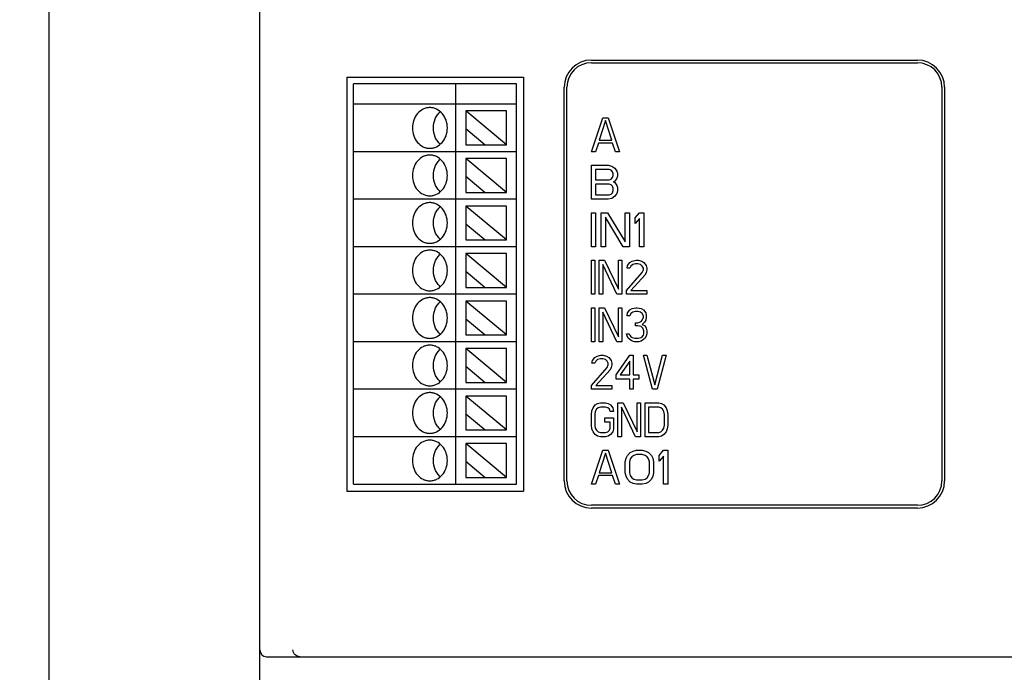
# Model space of a CAD drawing. Header units: millimetres. Extents: x -2787 to 4673, y -54 to 2046.
# Tile 66 of 124: x 315 to 388, y 608 to 656. Entities that reach past the tile are written whole.
import ezdxf

# ---------------------------------------------------------------- set-up
doc = ezdxf.new("R2010")
doc.units = ezdxf.units.MM
doc.header["$LTSCALE"] = 81.675
doc.layers.get('0').update_dxf_attribs({"linetype": 'CONTINUOUS'})
doc.styles.get("Standard").update_dxf_attribs({"font": 'SIMPLEX.SHX', "width": 0.8})
doc.dimstyles.new('DIMSTYLE_1', dxfattribs={"dimtxt": 17.5, "dimasz": 0.9375, "dimexe": 0.125, "dimexo": 0.0625, "dimgap": 1.75, "dimtad": 0, "dimtih": 1, "dimtoh": 1, "dimdsep": 46, "dimtxsty": 'Standard', "dimblk": '_FILLED', "dimblk1": '_FILLED', "dimblk2": '_FILLED', "dimcen": 0.09, "dimazin": 2, "dimtfac": 1, "dimtofl": 0, "dimtmove": 0, "dimatfit": 3, "dimldrblk": '_FILLED', "dimfxl": 1, "dimtolj": 1, "dimarcsym": 0})
doc.dimstyles.new('DIMSTYLE_3', dxfattribs={"dimtxt": 17.5, "dimasz": 0.9375, "dimexe": 0.125, "dimexo": 0.0625, "dimgap": 1.75, "dimtad": 0, "dimtih": 1, "dimtoh": 1, "dimdec": 0, "dimdsep": 46, "dimtxsty": 'Standard', "dimblk": '_FILLED', "dimblk1": '_FILLED', "dimblk2": '_FILLED', "dimcen": 0.09, "dimazin": 2, "dimtfac": 1, "dimtofl": 0, "dimtmove": 0, "dimatfit": 3, "dimldrblk": '_FILLED', "dimfxl": 1, "dimtolj": 1, "dimarcsym": 0})

# ---------------------------------------------------------------- blocks, each defined once
blk = doc.blocks.new('_FILLED')
at = {"color": 0, "linetype": 'ByBlock'}
blk.add_solid([(0, 0), (-1, 0.167), (-1, -0.167)], dxfattribs=at)
blk = doc.blocks.new('*D5')
at = {"color": 2, "transparency": 16777216}
for p, q in [((340.4, 848.978), (191.21, 848.978)), ((191.835, 848.978), (191.835, 702.967)), ((191.835, 538.266), (191.835, 667.967)), ((340.4, 538.266), (191.21, 538.266))]:
    blk.add_line(p, q, dxfattribs=at)
at = {"color": 2, "transparency": 16777216, "xscale": 0.9375, "yscale": 0.9375, "zscale": 0.9375}
for p, rotation in [((191.835, 848.978), 90), ((191.835, 538.266), 270)]:
    blk.add_blockref('_FILLED', p, dxfattribs=dict(at, rotation=rotation))
at = {"color": 2, "transparency": 16777216, "insert": (191.835, 694.217), "char_height": 17.5, "width": 42, "attachment_point": 2, "line_spacing_factor": 0.9}
blk.add_mtext('311', dxfattribs=at)
blk = doc.blocks.new('*D6')
at = {"color": 2, "transparency": 16777216}
for p, q in [((319.796, 847.636), (261.03, 847.636)), ((261.655, 847.636), (261.655, 695.602)), ((261.655, 547.636), (261.655, 660.602)), ((319.796, 547.636), (261.03, 547.636))]:
    blk.add_line(p, q, dxfattribs=at)
at = {"color": 2, "transparency": 16777216, "xscale": 0.9375, "yscale": 0.9375, "zscale": 0.9375}
for p, rotation in [((261.655, 847.636), 90), ((261.655, 547.636), 270)]:
    blk.add_blockref('_FILLED', p, dxfattribs=dict(at, rotation=rotation))
at = {"color": 2, "transparency": 16777216, "insert": (261.655, 686.852), "char_height": 17.5, "width": 42, "attachment_point": 2, "line_spacing_factor": 0.9}
blk.add_mtext('300', dxfattribs=at)

msp = doc.modelspace()

# ---------------------------------------------------------------- linework, layer by layer
at = {"color": 3}
for p, q in [((317.208, 567.936), (317.208, 819.336)), ((332.708, 598.859), (332.708, 798.859)), ((357.108, 652.709), (381.108, 652.709)), ((339.108, 651.459), (339.108, 620.959)), ((339.108, 651.459), (352.108, 651.459)), ((339.608, 621.459), (339.608, 650.959)), ((351.608, 650.959), (339.608, 650.959)), ((347.108, 650.959), (347.108, 621.459)), ((351.608, 621.459), (351.608, 650.959)), ((352.108, 651.459), (352.108, 620.959)), ((355.108, 621.709), (355.108, 650.709)), ((383.108, 650.709), (383.108, 621.709)), ((351.608, 649.459), (339.608, 649.459)), ((350.858, 646.459), (347.858, 648.959)), ((350.858, 648.959), (347.858, 648.959)), ((347.858, 648.959), (347.858, 646.459)), ((350.858, 646.459), (350.858, 648.959)), ((357.108, 645.959), (357.942, 648.459)), ((358.15, 648.246), (357.681, 646.81)), ((357.942, 648.459), (358.358, 648.459)), ((358.619, 646.81), (358.15, 648.246)), ((358.358, 648.459), (359.192, 645.959)), ((347.858, 647.657), (349.296, 646.459)), ((357.629, 646.597), (357.421, 645.959)), ((358.671, 646.597), (357.629, 646.597)), ((357.681, 646.81), (358.619, 646.81)), ((358.879, 645.959), (358.671, 646.597)), ((351.608, 645.959), (339.608, 645.959)), ((347.858, 646.459), (350.858, 646.459)), ((357.421, 645.959), (357.108, 645.959)), ((359.192, 645.959), (358.879, 645.959)), ((350.858, 642.959), (347.858, 645.459)), ((350.858, 645.459), (347.858, 645.459)), ((347.858, 645.459), (347.858, 642.959)), ((350.858, 642.959), (350.858, 645.459)), ((357.108, 644.959), (358.358, 644.959)), ((357.108, 642.459), (357.108, 644.959)), ((358.411, 644.64), (357.421, 644.64)), ((357.421, 644.64), (357.421, 643.895)), ((358.358, 644.959), (358.619, 644.906)), ((358.567, 644.587), (358.411, 644.64)), ((358.671, 644.48), (358.567, 644.587)), ((358.619, 644.906), (358.827, 644.746)), ((358.723, 644.321), (358.671, 644.48)), ((358.723, 644.214), (358.723, 644.321)), ((358.827, 644.746), (358.983, 644.533)), ((358.983, 644.533), (359.036, 644.374)), ((359.036, 644.374), (359.036, 644.161)), ((347.858, 644.157), (349.296, 642.959)), ((357.421, 643.895), (358.411, 643.895)), ((358.411, 643.576), (357.421, 643.576)), ((357.421, 643.576), (357.421, 642.778)), ((358.411, 643.895), (358.567, 643.948)), ((358.567, 643.523), (358.411, 643.576)), ((358.567, 643.948), (358.671, 644.055)), ((358.671, 644.055), (358.723, 644.214)), ((358.827, 643.789), (358.723, 643.735)), ((358.723, 643.735), (358.827, 643.682)), ((358.983, 644.001), (358.827, 643.789)), ((358.827, 643.682), (358.983, 643.47)), ((359.036, 644.161), (358.983, 644.001)), ((347.858, 642.959), (350.858, 642.959)), ((358.671, 643.416), (358.567, 643.523)), ((358.567, 642.831), (358.671, 642.938)), ((358.723, 643.257), (358.671, 643.416)), ((358.671, 642.938), (358.723, 643.097)), ((358.723, 643.097), (358.723, 643.257)), ((358.983, 642.884), (358.827, 642.672)), ((358.983, 643.47), (359.036, 643.31)), ((359.036, 643.044), (358.983, 642.884)), ((359.036, 643.31), (359.036, 643.044)), ((351.608, 642.459), (339.608, 642.459)), ((358.358, 642.459), (357.108, 642.459)), ((357.421, 642.778), (358.411, 642.778)), ((358.619, 642.512), (358.358, 642.459)), ((358.411, 642.778), (358.567, 642.831)), ((358.827, 642.672), (358.619, 642.512)), ((350.858, 639.459), (347.858, 641.959)), ((350.858, 641.959), (347.858, 641.959)), ((347.858, 641.959), (347.858, 639.459)), ((350.858, 639.459), (350.858, 641.959)), ((357.108, 641.459), (357.421, 641.459)), ((357.108, 638.959), (357.108, 641.459)), ((357.421, 641.459), (357.421, 638.959)), ((357.838, 641.459), (358.306, 641.459)), ((357.838, 638.959), (357.838, 641.459)), ((358.306, 641.459), (359.608, 639.331)), ((359.608, 641.459), (359.921, 641.459)), ((359.608, 639.331), (359.608, 641.459)), ((359.921, 641.459), (359.921, 638.959)), ((360.338, 641.087), (360.65, 641.459)), ((360.65, 641.459), (360.963, 641.459)), ((360.963, 641.459), (360.963, 638.959)), ((359.452, 638.959), (358.15, 641.14)), ((358.15, 641.14), (358.15, 638.959)), ((360.338, 640.661), (360.338, 641.087)), ((360.65, 641.033), (360.338, 640.661)), ((360.65, 638.959), (360.65, 641.033)), ((347.858, 640.657), (349.296, 639.459)), ((347.858, 639.459), (350.858, 639.459)), ((351.608, 638.959), (339.608, 638.959)), ((357.421, 638.959), (357.108, 638.959)), ((358.15, 638.959), (357.838, 638.959)), ((359.921, 638.959), (359.452, 638.959)), ((360.963, 638.959), (360.65, 638.959)), ((350.858, 638.459), (347.858, 638.459)), ((350.858, 635.959), (347.858, 638.459)), ((347.858, 638.459), (347.858, 635.959)), ((350.858, 635.959), (350.858, 638.459)), ((357.108, 637.959), (357.358, 637.959)), ((357.108, 635.459), (357.108, 637.959)), ((357.358, 637.959), (357.358, 635.459)), ((357.692, 637.959), (358.067, 637.959)), ((357.692, 635.459), (357.692, 637.959)), ((358.067, 637.959), (359.108, 635.831)), ((359.108, 637.959), (359.358, 637.959)), ((359.108, 635.831), (359.108, 637.959)), ((359.358, 637.959), (359.358, 635.459)), ((359.775, 637.587), (359.942, 637.799)), ((359.942, 637.799), (360.108, 637.906)), ((360.108, 637.906), (360.4, 637.959)), ((360.4, 637.959), (360.567, 637.959)), ((360.567, 637.959), (360.817, 637.906)), ((360.817, 637.906), (360.983, 637.799)), ((360.983, 637.799), (361.15, 637.587)), ((347.858, 637.157), (349.296, 635.959)), ((358.983, 635.459), (357.942, 637.64)), ((357.942, 637.64), (357.942, 635.459)), ((359.692, 635.725), (360.858, 637.055)), ((359.733, 637.374), (359.775, 637.587)), ((359.942, 637.374), (359.733, 637.374)), ((360.025, 637.533), (359.942, 637.374)), ((360.15, 637.64), (360.025, 637.533)), ((360.358, 637.693), (360.15, 637.64)), ((360.525, 637.693), (360.358, 637.693)), ((360.733, 637.64), (360.525, 637.693)), ((360.858, 637.533), (360.733, 637.64)), ((360.942, 637.374), (360.858, 637.533)), ((360.858, 637.055), (360.942, 637.267)), ((360.942, 637.267), (360.942, 637.374)), ((361.15, 637.055), (361.067, 636.895)), ((361.15, 637.587), (361.192, 637.374)), ((361.192, 637.267), (361.15, 637.055)), ((361.192, 637.374), (361.192, 637.267)), ((361.067, 636.895), (360.025, 635.725)), ((347.858, 635.959), (350.858, 635.959)), ((359.692, 635.459), (359.692, 635.725)), ((360.025, 635.725), (361.192, 635.725)), ((361.192, 635.725), (361.192, 635.459)), ((351.608, 635.459), (339.608, 635.459)), ((350.858, 632.459), (347.858, 634.959)), ((350.858, 634.959), (347.858, 634.959)), ((347.858, 634.959), (347.858, 632.459)), ((350.858, 632.459), (350.858, 634.959)), ((357.358, 635.459), (357.108, 635.459)), ((357.942, 635.459), (357.692, 635.459)), ((359.358, 635.459), (358.983, 635.459)), ((361.192, 635.459), (359.692, 635.459)), ((357.108, 634.459), (357.358, 634.459)), ((357.108, 631.959), (357.108, 634.459)), ((357.358, 634.459), (357.358, 631.959)), ((357.692, 634.459), (358.067, 634.459)), ((357.692, 631.959), (357.692, 634.459)), ((358.067, 634.459), (359.108, 632.331)), ((359.108, 634.459), (359.358, 634.459)), ((359.108, 632.331), (359.108, 634.459)), ((359.358, 634.459), (359.358, 631.959)), ((359.775, 634.087), (359.942, 634.299)), ((359.942, 634.299), (360.108, 634.406)), ((360.108, 634.406), (360.4, 634.459)), ((360.358, 634.193), (360.15, 634.14)), ((360.525, 634.193), (360.358, 634.193)), ((360.4, 634.459), (360.483, 634.459)), ((360.483, 634.459), (360.775, 634.406)), ((360.733, 634.14), (360.525, 634.193)), ((360.775, 634.406), (360.942, 634.299)), ((360.942, 634.299), (361.108, 634.087)), ((347.858, 633.657), (349.296, 632.459)), ((358.983, 631.959), (357.942, 634.14)), ((357.942, 634.14), (357.942, 631.959)), ((359.733, 633.874), (359.775, 634.087)), ((359.942, 633.874), (359.733, 633.874)), ((360.025, 634.033), (359.942, 633.874)), ((360.15, 634.14), (360.025, 634.033)), ((360.525, 633.342), (360.775, 633.448)), ((360.858, 634.033), (360.733, 634.14)), ((360.775, 633.448), (360.858, 633.555)), ((360.942, 633.874), (360.858, 634.033)), ((360.858, 633.555), (360.942, 633.767)), ((360.942, 633.767), (360.942, 633.874)), ((361.108, 633.555), (361.025, 633.395)), ((361.108, 634.087), (361.15, 633.874)), ((361.15, 633.767), (361.108, 633.555)), ((361.15, 633.874), (361.15, 633.767)), ((360.358, 633.342), (360.525, 633.342)), ((360.358, 633.129), (360.358, 633.342)), ((360.525, 633.129), (360.358, 633.129)), ((360.775, 633.076), (360.525, 633.129)), ((360.9, 632.97), (360.775, 633.076)), ((361.025, 633.395), (360.858, 633.235)), ((360.858, 633.235), (361.067, 633.129)), ((360.983, 632.757), (360.9, 632.97)), ((360.983, 632.544), (360.983, 632.757)), ((361.067, 633.129), (361.15, 632.97)), ((361.15, 632.97), (361.192, 632.757)), ((361.192, 632.757), (361.192, 632.544)), ((347.858, 632.459), (350.858, 632.459)), ((359.692, 632.544), (359.9, 632.544)), ((359.733, 632.384), (359.692, 632.544)), ((359.817, 632.225), (359.733, 632.384)), ((359.942, 632.118), (359.817, 632.225)), ((359.9, 632.544), (359.942, 632.438)), ((359.942, 632.438), (360.025, 632.331)), ((360.108, 632.012), (359.942, 632.118)), ((360.025, 632.331), (360.108, 632.278)), ((360.108, 632.278), (360.317, 632.225)), ((360.275, 631.959), (360.108, 632.012)), ((360.317, 632.225), (360.567, 632.225)), ((360.567, 632.225), (360.775, 632.278)), ((360.775, 632.012), (360.608, 631.959)), ((360.775, 632.278), (360.858, 632.331)), ((360.942, 632.118), (360.775, 632.012)), ((360.858, 632.331), (360.942, 632.438)), ((360.942, 632.438), (360.983, 632.544)), ((361.067, 632.225), (360.942, 632.118)), ((361.15, 632.384), (361.067, 632.225)), ((361.192, 632.544), (361.15, 632.384)), ((351.608, 631.959), (339.608, 631.959)), ((350.858, 628.959), (347.858, 631.459)), ((350.858, 631.459), (347.858, 631.459)), ((347.858, 631.459), (347.858, 628.959)), ((350.858, 628.959), (350.858, 631.459)), ((357.358, 631.959), (357.108, 631.959)), ((357.942, 631.959), (357.692, 631.959)), ((359.358, 631.959), (358.983, 631.959)), ((360.608, 631.959), (360.275, 631.959)), ((357.15, 630.374), (357.192, 630.587)), ((357.192, 630.587), (357.358, 630.799)), ((357.358, 630.799), (357.525, 630.906)), ((357.442, 630.533), (357.358, 630.374)), ((357.567, 630.64), (357.442, 630.533)), ((357.525, 630.906), (357.817, 630.959)), ((357.775, 630.693), (357.567, 630.64)), ((357.942, 630.693), (357.775, 630.693)), ((357.817, 630.959), (357.983, 630.959)), ((358.15, 630.64), (357.942, 630.693)), ((357.983, 630.959), (358.233, 630.906)), ((358.275, 630.533), (358.15, 630.64)), ((358.233, 630.906), (358.4, 630.799)), ((358.358, 630.374), (358.275, 630.533)), ((358.4, 630.799), (358.567, 630.587)), ((358.567, 630.587), (358.608, 630.374)), ((358.942, 629.523), (359.942, 630.959)), ((359.942, 630.533), (359.233, 629.523)), ((359.942, 630.959), (360.192, 630.959)), ((359.942, 629.523), (359.942, 630.533)), ((360.192, 630.959), (360.192, 629.523)), ((360.942, 630.959), (361.192, 630.959)), ((361.608, 628.459), (360.942, 630.959)), ((361.192, 630.959), (361.775, 628.778)), ((361.775, 628.778), (362.358, 630.959)), ((362.608, 630.959), (361.942, 628.459)), ((362.358, 630.959), (362.608, 630.959)), ((347.858, 630.157), (349.296, 628.959)), ((357.108, 628.725), (358.275, 630.055)), ((357.358, 630.374), (357.15, 630.374)), ((358.483, 629.895), (357.442, 628.725)), ((358.275, 630.055), (358.358, 630.267)), ((358.358, 630.267), (358.358, 630.374)), ((358.567, 630.055), (358.483, 629.895)), ((358.608, 630.267), (358.567, 630.055)), ((358.608, 630.374), (358.608, 630.267)), ((358.942, 629.204), (358.942, 629.523)), ((359.942, 629.204), (358.942, 629.204)), ((359.233, 629.523), (359.942, 629.523)), ((359.942, 628.459), (359.942, 629.204)), ((360.192, 629.523), (360.608, 629.523)), ((360.608, 629.204), (360.192, 629.204)), ((360.192, 629.204), (360.192, 628.459)), ((360.608, 629.523), (360.608, 629.204)), ((351.608, 628.459), (339.608, 628.459)), ((347.858, 628.959), (350.858, 628.959)), ((357.108, 628.459), (357.108, 628.725)), ((358.608, 628.459), (357.108, 628.459)), ((357.442, 628.725), (358.608, 628.725)), ((358.608, 628.725), (358.608, 628.459)), ((360.192, 628.459), (359.942, 628.459)), ((361.942, 628.459), (361.608, 628.459)), ((350.858, 625.459), (347.858, 627.959)), ((350.858, 627.959), (347.858, 627.959)), ((347.858, 627.959), (347.858, 625.459)), ((350.858, 625.459), (350.858, 627.959)), ((357.15, 626.874), (357.233, 627.087)), ((357.233, 627.087), (357.4, 627.299)), ((357.4, 627.299), (357.567, 627.406)), ((357.483, 626.98), (357.4, 626.821)), ((357.608, 627.087), (357.483, 626.98)), ((357.567, 627.406), (357.775, 627.459)), ((357.775, 627.14), (357.608, 627.087)), ((357.775, 627.459), (358.15, 627.459)), ((358.15, 627.14), (357.775, 627.14)), ((358.15, 627.459), (358.358, 627.406)), ((358.317, 627.087), (358.15, 627.14)), ((358.442, 626.98), (358.317, 627.087)), ((358.358, 627.406), (358.525, 627.299)), ((358.483, 626.821), (358.442, 626.98)), ((358.525, 627.299), (358.692, 627.087)), ((358.692, 627.087), (358.733, 626.821)), ((359.067, 627.459), (359.442, 627.459)), ((359.067, 624.959), (359.067, 627.459)), ((360.358, 624.959), (359.317, 627.14)), ((359.317, 627.14), (359.317, 624.959)), ((359.442, 627.459), (360.483, 625.331)), ((360.483, 627.459), (360.733, 627.459)), ((360.483, 625.331), (360.483, 627.459)), ((360.733, 627.459), (360.733, 624.959)), ((361.067, 627.459), (362.067, 627.459)), ((361.067, 624.959), (361.067, 627.459)), ((362.067, 627.14), (361.317, 627.14)), ((361.317, 627.14), (361.317, 625.278)), ((362.067, 627.459), (362.275, 627.406)), ((362.233, 627.087), (362.067, 627.14)), ((362.358, 626.98), (362.233, 627.087)), ((362.275, 627.406), (362.442, 627.299)), ((362.442, 626.821), (362.358, 626.98)), ((362.442, 627.299), (362.608, 627.087)), ((362.608, 627.087), (362.692, 626.874)), ((347.858, 626.657), (349.296, 625.459)), ((357.108, 626.608), (357.15, 626.874)), ((357.108, 625.81), (357.108, 626.608)), ((357.4, 626.821), (357.358, 626.608)), ((357.358, 626.608), (357.358, 625.81)), ((358.108, 626.342), (358.733, 626.342)), ((358.108, 626.023), (358.108, 626.342)), ((358.733, 626.821), (358.483, 626.821)), ((358.733, 626.342), (358.733, 625.544)), ((362.483, 626.608), (362.442, 626.821)), ((362.483, 625.81), (362.483, 626.608)), ((362.692, 626.874), (362.733, 626.608)), ((362.733, 626.608), (362.733, 625.81)), ((347.858, 625.459), (350.858, 625.459)), ((357.15, 625.544), (357.108, 625.81)), ((357.233, 625.331), (357.15, 625.544)), ((357.358, 625.81), (357.4, 625.597)), ((357.4, 625.597), (357.483, 625.438)), ((358.483, 626.023), (358.108, 626.023)), ((358.442, 625.438), (358.483, 625.597)), ((358.483, 625.597), (358.483, 626.023)), ((358.733, 625.544), (358.692, 625.331)), ((362.358, 625.438), (362.442, 625.597)), ((362.442, 625.597), (362.483, 625.81)), ((362.692, 625.544), (362.608, 625.331)), ((362.733, 625.81), (362.692, 625.544)), ((351.608, 624.959), (339.608, 624.959)), ((357.4, 625.118), (357.233, 625.331)), ((357.567, 625.012), (357.4, 625.118)), ((357.483, 625.438), (357.608, 625.331)), ((357.775, 624.959), (357.567, 625.012)), ((357.608, 625.331), (357.775, 625.278)), ((357.775, 625.278), (358.15, 625.278)), ((358.15, 624.959), (357.775, 624.959)), ((358.15, 625.278), (358.317, 625.331)), ((358.358, 625.012), (358.15, 624.959)), ((358.317, 625.331), (358.442, 625.438)), ((358.525, 625.118), (358.358, 625.012)), ((358.692, 625.331), (358.525, 625.118)), ((359.317, 624.959), (359.067, 624.959)), ((360.733, 624.959), (360.358, 624.959)), ((362.067, 624.959), (361.067, 624.959)), ((361.317, 625.278), (362.067, 625.278)), ((362.067, 625.278), (362.233, 625.331)), ((362.275, 625.012), (362.067, 624.959)), ((362.233, 625.331), (362.358, 625.438)), ((362.442, 625.118), (362.275, 625.012)), ((362.608, 625.331), (362.442, 625.118)), ((350.858, 624.459), (347.858, 624.459)), ((350.858, 621.959), (347.858, 624.459)), ((347.858, 624.459), (347.858, 621.959)), ((350.858, 621.959), (350.858, 624.459)), ((357.108, 621.459), (357.942, 623.959)), ((358.15, 623.746), (357.681, 622.31)), ((357.942, 623.959), (358.358, 623.959)), ((358.619, 622.31), (358.15, 623.746)), ((358.358, 623.959), (359.192, 621.459)), ((359.608, 623.108), (359.661, 623.374)), ((359.661, 623.374), (359.765, 623.587)), ((359.765, 623.587), (359.973, 623.799)), ((359.973, 623.321), (359.921, 623.108)), ((359.973, 623.799), (360.181, 623.906)), ((360.077, 623.48), (359.973, 623.321)), ((360.233, 623.587), (360.077, 623.48)), ((360.181, 623.906), (360.442, 623.959)), ((360.442, 623.64), (360.233, 623.587)), ((360.442, 623.959), (360.858, 623.959)), ((360.858, 623.64), (360.442, 623.64)), ((360.858, 623.959), (361.119, 623.906)), ((361.067, 623.587), (360.858, 623.64)), ((361.223, 623.48), (361.067, 623.587)), ((361.119, 623.906), (361.327, 623.799)), ((361.327, 623.321), (361.223, 623.48)), ((361.327, 623.799), (361.536, 623.587)), ((361.379, 623.108), (361.327, 623.321)), ((361.536, 623.587), (361.64, 623.374)), ((361.64, 623.374), (361.692, 623.108)), ((362.108, 623.587), (362.421, 623.959)), ((362.108, 623.161), (362.108, 623.587)), ((362.421, 623.533), (362.108, 623.161)), ((362.421, 623.959), (362.733, 623.959)), ((362.421, 621.459), (362.421, 623.533)), ((362.733, 623.959), (362.733, 621.459)), ((347.858, 623.157), (349.296, 621.959)), ((359.608, 622.31), (359.608, 623.108)), ((359.921, 623.108), (359.921, 622.31)), ((361.379, 622.31), (361.379, 623.108)), ((361.692, 623.108), (361.692, 622.31)), ((347.858, 621.959), (350.858, 621.959)), ((357.629, 622.097), (357.421, 621.459)), ((358.671, 622.097), (357.629, 622.097)), ((357.681, 622.31), (358.619, 622.31)), ((358.879, 621.459), (358.671, 622.097)), ((359.661, 622.044), (359.608, 622.31)), ((359.765, 621.831), (359.661, 622.044)), ((359.973, 621.618), (359.765, 621.831)), ((359.921, 622.31), (359.973, 622.097)), ((359.973, 622.097), (360.077, 621.938)), ((360.077, 621.938), (360.233, 621.831)), ((360.233, 621.831), (360.442, 621.778)), ((360.858, 621.778), (361.067, 621.831)), ((361.067, 621.831), (361.223, 621.938)), ((361.223, 621.938), (361.327, 622.097)), ((361.327, 622.097), (361.379, 622.31)), ((361.536, 621.831), (361.327, 621.618)), ((361.64, 622.044), (361.536, 621.831)), ((361.692, 622.31), (361.64, 622.044)), ((339.608, 621.459), (351.608, 621.459)), ((357.421, 621.459), (357.108, 621.459)), ((359.192, 621.459), (358.879, 621.459)), ((360.181, 621.512), (359.973, 621.618)), ((360.442, 621.459), (360.181, 621.512)), ((360.442, 621.778), (360.858, 621.778)), ((360.858, 621.459), (360.442, 621.459)), ((361.119, 621.512), (360.858, 621.459)), ((361.327, 621.618), (361.119, 621.512)), ((362.733, 621.459), (362.421, 621.459)), ((339.108, 620.959), (352.108, 620.959)), ((381.108, 619.709), (357.108, 619.709)), ((333.208, 608.749), (437.208, 608.749))]:
    msp.add_line(p, q, dxfattribs=at)
at = {"color": 4}
for p, q in [((357.108, 652.509), (381.108, 652.509)), ((355.308, 621.709), (355.308, 650.709)), ((382.908, 650.709), (382.908, 621.709)), ((381.108, 619.909), (357.108, 619.909))]:
    msp.add_line(p, q, dxfattribs=at)
at = {"color": 3}
for centre, radius, start, end in [((357.108, 650.709), 2, 90, 180), ((381.108, 650.709), 2, 0, 90), ((357.108, 621.709), 2, 180, 270), ((381.108, 621.709), 2, 270, 360), ((333.208, 609.249), 0.5, 180, 270)]:
    msp.add_arc(centre, radius, start, end, dxfattribs=at)
at = {"color": 4}
for centre, start, end in [((357.108, 650.709), 90, 180), ((381.108, 650.709), 0, 90), ((357.108, 621.709), 180, 270), ((381.108, 621.709), 270, 360)]:
    msp.add_arc(centre, 1.8, start, end, dxfattribs=at)
at = {"color": 3}
for points, knots in [([(345.222, 649.209), (345.138, 649.209), (344.968, 649.189), (344.639, 649.073), (344.277, 648.784), (344, 648.287), (343.903, 647.709), (344, 647.131), (344.277, 646.634), (344.639, 646.345), (344.968, 646.229), (345.138, 646.209), (345.222, 646.209)], [0, 0, 0, 0, 0.057913, 0.116597, 0.23789, 0.366485, 0.5, 0.633513, 0.762107, 0.883401, 0.942086, 1, 1, 1, 1]), ([(345.222, 646.209), (345.306, 646.209), (345.476, 646.229), (345.805, 646.345), (346.166, 646.634), (346.444, 647.131), (346.541, 647.709), (346.444, 648.287), (346.166, 648.784), (345.805, 649.073), (345.476, 649.189), (345.306, 649.209), (345.222, 649.209)], [0, 0, 0, 0, 0.057913, 0.116597, 0.23789, 0.366485, 0.5, 0.633513, 0.762107, 0.883401, 0.942086, 1, 1, 1, 1]), ([(345.991, 646.512), (345.91, 646.582), (345.764, 646.747), (345.547, 647.138), (345.434, 647.709), (345.547, 648.28), (345.764, 648.671), (345.91, 648.836), (345.991, 648.906)], [0, 0, 0, 0, 0.120204, 0.2445, 0.500004, 0.755504, 0.879797, 1, 1, 1, 1]), ([(345.222, 645.709), (345.138, 645.709), (344.968, 645.689), (344.639, 645.573), (344.277, 645.284), (344, 644.787), (343.903, 644.209), (344, 643.631), (344.277, 643.134), (344.639, 642.845), (344.968, 642.729), (345.138, 642.709), (345.222, 642.709)], [0, 0, 0, 0, 0.057913, 0.116597, 0.23789, 0.366485, 0.5, 0.633513, 0.762107, 0.883401, 0.942086, 1, 1, 1, 1]), ([(345.222, 642.709), (345.306, 642.709), (345.476, 642.729), (345.805, 642.845), (346.166, 643.134), (346.444, 643.631), (346.541, 644.209), (346.444, 644.787), (346.166, 645.284), (345.805, 645.573), (345.476, 645.689), (345.306, 645.709), (345.222, 645.709)], [0, 0, 0, 0, 0.057913, 0.116597, 0.23789, 0.366485, 0.5, 0.633513, 0.762107, 0.883401, 0.942086, 1, 1, 1, 1]), ([(345.991, 643.012), (345.91, 643.082), (345.764, 643.247), (345.547, 643.638), (345.434, 644.209), (345.547, 644.78), (345.764, 645.171), (345.91, 645.336), (345.991, 645.406)], [0, 0, 0, 0, 0.120204, 0.2445, 0.500004, 0.755504, 0.879797, 1, 1, 1, 1]), ([(345.222, 642.209), (345.138, 642.209), (344.968, 642.189), (344.639, 642.073), (344.277, 641.784), (344, 641.287), (343.903, 640.709), (344, 640.131), (344.277, 639.634), (344.639, 639.345), (344.968, 639.229), (345.138, 639.209), (345.222, 639.209)], [0, 0, 0, 0, 0.057913, 0.116597, 0.23789, 0.366485, 0.5, 0.633513, 0.762107, 0.883401, 0.942086, 1, 1, 1, 1]), ([(345.222, 639.209), (345.306, 639.209), (345.476, 639.229), (345.805, 639.345), (346.166, 639.634), (346.444, 640.131), (346.541, 640.709), (346.444, 641.287), (346.166, 641.784), (345.805, 642.073), (345.476, 642.189), (345.306, 642.209), (345.222, 642.209)], [0, 0, 0, 0, 0.057913, 0.116597, 0.23789, 0.366485, 0.5, 0.633513, 0.762107, 0.883401, 0.942086, 1, 1, 1, 1]), ([(345.991, 639.512), (345.91, 639.582), (345.764, 639.747), (345.547, 640.138), (345.434, 640.709), (345.547, 641.28), (345.764, 641.671), (345.91, 641.836), (345.991, 641.906)], [0, 0, 0, 0, 0.120204, 0.2445, 0.500004, 0.755504, 0.879797, 1, 1, 1, 1]), ([(345.222, 638.709), (345.138, 638.709), (344.968, 638.689), (344.639, 638.573), (344.277, 638.284), (344, 637.787), (343.903, 637.209), (344, 636.631), (344.277, 636.134), (344.639, 635.845), (344.968, 635.729), (345.138, 635.709), (345.222, 635.709)], [0, 0, 0, 0, 0.057913, 0.116597, 0.23789, 0.366485, 0.5, 0.633513, 0.762107, 0.883401, 0.942086, 1, 1, 1, 1]), ([(345.222, 635.709), (345.306, 635.709), (345.476, 635.729), (345.805, 635.845), (346.166, 636.134), (346.444, 636.631), (346.541, 637.209), (346.444, 637.787), (346.166, 638.284), (345.805, 638.573), (345.476, 638.689), (345.306, 638.709), (345.222, 638.709)], [0, 0, 0, 0, 0.057913, 0.116597, 0.23789, 0.366485, 0.5, 0.633513, 0.762107, 0.883401, 0.942086, 1, 1, 1, 1]), ([(345.991, 636.012), (345.91, 636.082), (345.764, 636.247), (345.547, 636.638), (345.434, 637.209), (345.547, 637.78), (345.764, 638.171), (345.91, 638.336), (345.991, 638.406)], [0, 0, 0, 0, 0.120204, 0.2445, 0.500004, 0.755504, 0.879797, 1, 1, 1, 1]), ([(345.222, 635.209), (345.138, 635.209), (344.968, 635.189), (344.639, 635.073), (344.277, 634.784), (344, 634.287), (343.903, 633.709), (344, 633.131), (344.277, 632.634), (344.639, 632.345), (344.968, 632.229), (345.138, 632.209), (345.222, 632.209)], [0, 0, 0, 0, 0.057913, 0.116597, 0.23789, 0.366485, 0.5, 0.633513, 0.762107, 0.883401, 0.942086, 1, 1, 1, 1]), ([(345.222, 632.209), (345.306, 632.209), (345.476, 632.229), (345.805, 632.345), (346.166, 632.634), (346.444, 633.131), (346.541, 633.709), (346.444, 634.287), (346.166, 634.784), (345.805, 635.073), (345.476, 635.189), (345.306, 635.209), (345.222, 635.209)], [0, 0, 0, 0, 0.057913, 0.116597, 0.23789, 0.366485, 0.5, 0.633513, 0.762107, 0.883401, 0.942086, 1, 1, 1, 1]), ([(345.991, 632.512), (345.91, 632.582), (345.764, 632.747), (345.547, 633.138), (345.434, 633.709), (345.547, 634.28), (345.764, 634.671), (345.91, 634.836), (345.991, 634.906)], [0, 0, 0, 0, 0.120204, 0.2445, 0.500004, 0.755504, 0.879797, 1, 1, 1, 1]), ([(345.222, 631.709), (345.138, 631.709), (344.968, 631.689), (344.639, 631.573), (344.277, 631.284), (344, 630.787), (343.903, 630.209), (344, 629.631), (344.277, 629.134), (344.639, 628.845), (344.968, 628.729), (345.138, 628.709), (345.222, 628.709)], [0, 0, 0, 0, 0.057913, 0.116597, 0.23789, 0.366485, 0.5, 0.633513, 0.762107, 0.883401, 0.942086, 1, 1, 1, 1]), ([(345.222, 628.709), (345.306, 628.709), (345.476, 628.729), (345.805, 628.845), (346.166, 629.134), (346.444, 629.631), (346.541, 630.209), (346.444, 630.787), (346.166, 631.284), (345.805, 631.573), (345.476, 631.689), (345.306, 631.709), (345.222, 631.709)], [0, 0, 0, 0, 0.057913, 0.116597, 0.23789, 0.366485, 0.5, 0.633513, 0.762107, 0.883401, 0.942086, 1, 1, 1, 1]), ([(345.991, 629.012), (345.91, 629.082), (345.764, 629.247), (345.547, 629.638), (345.434, 630.209), (345.547, 630.78), (345.764, 631.171), (345.91, 631.336), (345.991, 631.406)], [0, 0, 0, 0, 0.120204, 0.2445, 0.500004, 0.755504, 0.879797, 1, 1, 1, 1]), ([(345.222, 628.209), (345.138, 628.209), (344.968, 628.189), (344.639, 628.073), (344.277, 627.784), (344, 627.287), (343.903, 626.709), (344, 626.131), (344.277, 625.634), (344.639, 625.345), (344.968, 625.229), (345.138, 625.209), (345.222, 625.209)], [0, 0, 0, 0, 0.057913, 0.116597, 0.23789, 0.366485, 0.5, 0.633513, 0.762107, 0.883401, 0.942086, 1, 1, 1, 1]), ([(345.222, 625.209), (345.306, 625.209), (345.476, 625.229), (345.805, 625.345), (346.166, 625.634), (346.444, 626.131), (346.541, 626.709), (346.444, 627.287), (346.166, 627.784), (345.805, 628.073), (345.476, 628.189), (345.306, 628.209), (345.222, 628.209)], [0, 0, 0, 0, 0.057913, 0.116597, 0.23789, 0.366485, 0.5, 0.633513, 0.762107, 0.883401, 0.942086, 1, 1, 1, 1]), ([(345.991, 625.512), (345.91, 625.582), (345.764, 625.747), (345.547, 626.138), (345.434, 626.709), (345.547, 627.28), (345.764, 627.671), (345.91, 627.836), (345.991, 627.906)], [0, 0, 0, 0, 0.120204, 0.2445, 0.500004, 0.755504, 0.879797, 1, 1, 1, 1]), ([(345.222, 624.709), (345.138, 624.709), (344.968, 624.689), (344.639, 624.573), (344.277, 624.284), (344, 623.787), (343.903, 623.209), (344, 622.631), (344.277, 622.134), (344.639, 621.845), (344.968, 621.729), (345.138, 621.709), (345.222, 621.709)], [0, 0, 0, 0, 0.057913, 0.116597, 0.23789, 0.366485, 0.5, 0.633513, 0.762107, 0.883401, 0.942086, 1, 1, 1, 1]), ([(345.222, 621.709), (345.306, 621.709), (345.476, 621.729), (345.805, 621.845), (346.166, 622.134), (346.444, 622.631), (346.541, 623.209), (346.444, 623.787), (346.166, 624.284), (345.805, 624.573), (345.476, 624.689), (345.306, 624.709), (345.222, 624.709)], [0, 0, 0, 0, 0.057913, 0.116597, 0.23789, 0.366485, 0.5, 0.633513, 0.762107, 0.883401, 0.942086, 1, 1, 1, 1]), ([(345.991, 622.012), (345.91, 622.082), (345.764, 622.247), (345.547, 622.638), (345.434, 623.209), (345.547, 623.78), (345.764, 624.171), (345.91, 624.336), (345.991, 624.406)], [0, 0, 0, 0, 0.120204, 0.2445, 0.500004, 0.755504, 0.879797, 1, 1, 1, 1]), ([(335.652, 608.749), (335.524, 608.749), (335.257, 608.853), (335.148, 609.12), (335.148, 609.249)], [0, 0, 0, 0, 0.498523, 1, 1, 1, 1])]:
    msp.add_open_spline(points, degree=3, knots=knots, dxfattribs=at)

# ---------------------------------------------------------------- dimensions: what is measured, and where the dimension line sits
at = {"color": 2}
for base, p1, p2, dimstyle, picture, middle in [((191.835, 538.266), (340.462, 848.978), (340.462, 538.266), 'DIMSTYLE_3', '*D5', (190.085, 685.467)), ((261.655, 547.636), (319.858, 847.636), (319.858, 547.636), 'DIMSTYLE_1', '*D6', (261.655, 678.102))]:
    dim = msp.add_linear_dim(base=base, p1=p1, p2=p2, angle=270, dimstyle=dimstyle, dxfattribs=at)
    dim.commit()
    dim.dimension.update_dxf_attribs({"geometry": picture, "text_midpoint": middle, "dimtype": 160})

doc.saveas('drawing.dxf')
